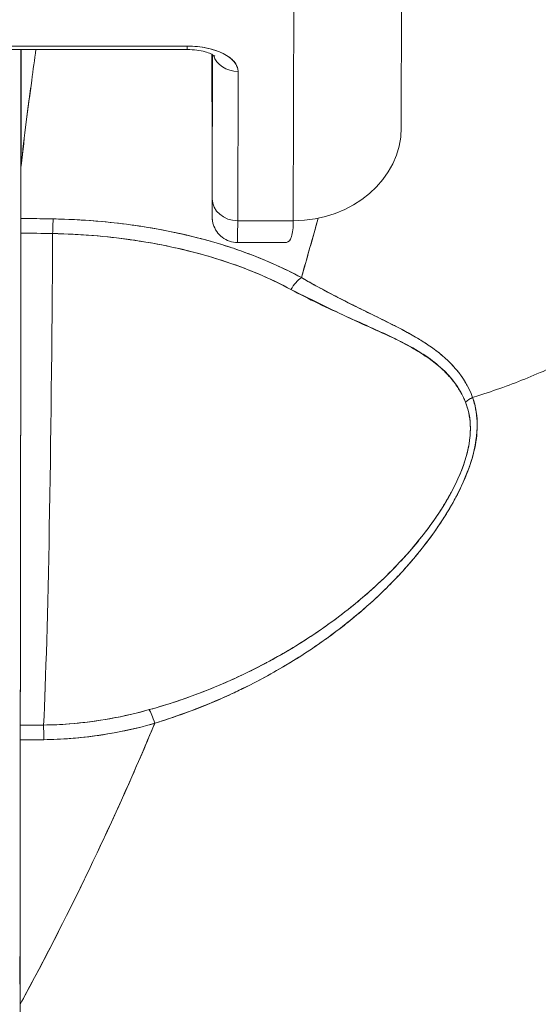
# Model space of a CAD drawing. Header units: inches. Extents: x 8 to 265, y 5 to 155.
# Tile 33 of 152: x 79.462 to 79.84, y 48.231 to 48.949. Entities that reach past the tile are written whole.
import ezdxf

# ---------------------------------------------------------------- set-up
doc = ezdxf.new("R2010")
doc.units = ezdxf.units.IN
doc.header["$LTSCALE"] = 16
doc.header["$MEASUREMENT"] = 0
doc.layers.add('Dimension (ANSI)', color=7, linetype='Continuous', lineweight=5)
doc.layers.add('Visible (ANSI)', color=7, linetype='Continuous', lineweight=5)
doc.styles.add('TAHOMA', font='tahoma.ttf')
doc.dimstyles.new('Default (ANSI)', dxfattribs={"dimscale": 16, "dimtxt": 0.07, "dimasz": 0.098425, "dimexe": 0.125, "dimexo": 0.0625, "dimgap": 0.031496, "dimtad": 0, "dimtih": 1, "dimtoh": 1, "dimrnd": 1e-08, "dimzin": 0, "dimdsep": 46, "dimtxsty": 'TAHOMA', "dimcen": 0.09, "dimdle": 0.393701, "dimclrd": 256, "dimclre": 256, "dimclrt": 256, "dimadec": 0, "dimazin": 0, "dimtfac": 1, "dimtofl": 0, "dimtmove": 0, "dimatfit": 3, "dimfxl": 1, "dimtolj": 1, "dimtzin": 0, "dimlwd": -1, "dimlwe": -1, "dimarcsym": 0})

# ---------------------------------------------------------------- blocks, each defined once
blk = doc.blocks.new('*D36')
at = {"layer": 'Defpoints', "color": 0, "transparency": 16777216}
for p in [(77.21429, 50.53662), (76.71627, 47.34498), (77.21429, 47.34498)]:
    blk.add_point(p, dxfattribs=at)
at = {"layer": 'Dimension (ANSI)', "transparency": 16777216}
for p, q in [((76.71627, 48.34498), (76.71627, 52.53662)), ((77.21429, 48.34498), (77.21429, 52.53662)), ((75.14147, 50.53662), (73.56666, 50.53662)), ((78.78909, 50.53662), (80.36389, 50.53662))]:
    blk.add_line(p, q, dxfattribs=at)
for points in [[(75.14147, 50.79909), (75.14147, 50.27416), (76.71627, 50.53662)], [(78.78909, 50.79909), (78.78909, 50.27416), (77.21429, 50.53662)]]:
    blk.add_solid(points, dxfattribs=at)
at = {"layer": 'Dimension (ANSI)', "transparency": 16777216, "insert": (82.29999, 50.53662), "char_height": 1.12, "attachment_point": 5, "style": 'TAHOMA'}
blk.add_mtext('\\A1;0.50', dxfattribs=at)

msp = doc.modelspace()

# ---------------------------------------------------------------- linework, layer by layer
at = {"layer": 'Visible (ANSI)'}
for p, q in [((79.74086, 49.04672), (79.74047, 48.87016)), ((79.66178, 48.80214), (79.66217, 48.97931)), ((79.66217, 48.97931), (79.66178, 48.80214)), ((79.39512, 48.92702), (79.58449, 48.92702)), ((79.5845, 48.9295), (79.39513, 48.9295)), ((79.39513, 48.9295), (79.5845, 48.9295)), ((79.46319, 48.84004), (79.46319, 48.92702)), ((79.46319, 48.92702), (79.46319, 48.84004)), ((79.46331, 48.92702), (79.46331, 48.84221)), ((79.46331, 48.84221), (79.46331, 48.92702)), ((79.60249, 48.9228), (79.60249, 48.9235)), ((79.60249, 48.92282), (79.60249, 48.9235)), ((79.60249, 48.92282), (79.60254, 48.85462)), ((79.60254, 48.85462), (79.60249, 48.92282)), ((79.60271, 48.81817), (79.60294, 48.92326)), ((79.60294, 48.92326), (79.60271, 48.81817)), ((79.62123, 48.80214), (79.62147, 48.911)), ((79.62147, 48.911), (79.62123, 48.80214)), ((79.60254, 48.85461), (79.60254, 48.85462)), ((79.47728, 48.80364), (79.47728, 48.80364)), ((79.62123, 48.80214), (79.66178, 48.80214)), ((79.66178, 48.80214), (79.62123, 48.80214)), ((79.50589, 48.79201), (79.50589, 48.79203)), ((79.65644, 48.78632), (79.62115, 48.78632)), ((79.69421, 48.74621), (79.69421, 48.74624)), ((79.69421, 48.74624), (79.69421, 48.74621)), ((79.69458, 48.74602), (79.69458, 48.74605)), ((79.69458, 48.74605), (79.69458, 48.74602)), ((79.72299, 48.72193), (79.72299, 48.72221)), ((79.72299, 48.53681), (79.72299, 48.53683)), ((79.69455, 48.50374), (79.69455, 48.50378)), ((79.69458, 48.50377), (79.69458, 48.50381)), ((79.69458, 48.50381), (79.69458, 48.50377)), ((79.46272, 48.43422), (79.47975, 48.43422)), ((79.50463, 48.43564), (79.50463, 48.43564)), ((79.47728, 48.42357), (79.47728, 48.42358))]:
    msp.add_line(p, q, dxfattribs=at)
for centre, major_axis, ratio, start_param, end_param in [((79.58449, 48.94553), (0, -0.0185), 0.001274, 0, 0.523599), ((79.58449, 48.94553), (0, -0.0185), 0.001274, 0, 0.523599), ((79.58446, 48.911), (0.03701, 0.00003), 0.5, 6.281715, 7.852511), ((79.60196, 48.68323), (0, -0.47918), 0.001274, 2.094395, 2.096042), ((79.62146, 48.92702), (-0.0185, 0.00004), 0.866025, 0.264148, 1.573343), ((79.62146, 48.92702), (-0.0185, 0.00004), 0.866025, 0.264148, 1.573343), ((79.66173, 48.87033), (0.07874, -0.00017), 0.866025, 4.714936, 6.283185), ((79.60265, 48.90443), (0, -0.09961), 0.001274, 5.235988, 6.806784), ((79.46459, 47.45892), (-0.00014, 1.68497), 0.001332, 0.609956, 0.646631), ((79.46442, 47.45908), (0, -1.68477), 0.001274, 3.751548, 3.788227), ((79.49444, 48.8386), (0.03113, -0.00361), 0.780853, 3.141756, 3.2304), ((79.50453, 48.83828), (0.04129, -0.00321), 0.679814, 3.116096, 3.193182), ((79.62122, 48.81817), (-0.0185, 0.00004), 0.866025, 0.002547, 1.573343), ((79.62122, 48.81817), (-0.0185, 0.00004), 0.866025, 0.002547, 1.573343), ((79.46314, 48.7877), (0, -0.02008), 0.001273, 3.788223, 4.444304), ((79.46237, 48.35895), (-0.73764, -0.00071), 0.602968, 4.678763, 4.710789), ((79.48676, 48.78747), (0.00038, 0.02008), 0.026519, 0.647121, 1.302759), ((79.48676, 48.78747), (-0.00038, -0.02007), 0.026516, 3.788619, 4.444286), ((79.62115, 48.90443), (0, -0.11811), 0.001274, 6.283182, 6.806766), ((79.62115, 48.90443), (0, -0.11811), 0.001274, 6.283182, 6.806784), ((79.46244, 48.93902), (0, 0.55118), 0.001274, 3.554795, 4.444304), ((79.46236, 48.35047), (0.74124, 0.0007), 0.597038, 1.537862, 1.569209), ((79.46236, 48.35047), (0.74111, 0.0007), 0.597133, 1.537858, 1.569211), ((79.47504, 48.93902), (0, -0.55118), 0.021273, 0.413203, 1.302303), ((79.47504, 48.93902), (0, 0.55118), 0.021273, 3.555085, 4.443895), ((79.66766, 48.74517), (0.00952, 0.01768), 0.50087, 0.823462, 1.452989), ((79.66766, 48.74517), (-0.00952, -0.01768), 0.500869, 3.965055, 4.594582), ((79.80043, 48.65991), (0.01866, 0.00742), 0.770037, 1.695887, 2.013231), ((79.80043, 48.65991), (-0.01866, -0.00741), 0.770001, 4.837238, 5.154623), ((79.69447, 48.50916), (0, -0.06102), 0.001274, 1.4818, 1.482426), ((79.56081, 48.42752), (-0.00536, 0.01935), 0.114515, 5.109188, 5.871248), ((79.56081, 48.42752), (0.00536, -0.01935), 0.114515, 1.967597, 2.729657), ((79.46273, 48.41581), (0, -0.02008), 0.001275, 3.554684, 4.318925), ((79.4634, 49.87433), (-1.53263, -0.00539), 0.939643, 1.567049, 1.578163), ((79.47992, 48.4159), (0.00022, -0.02008), 0.00316, 1.964382, 2.728188), ((79.47992, 48.4159), (-0.00022, 0.02008), 0.00316, 5.105994, 5.86979), ((79.4634, 49.75454), (1.4404, 0.00445), 0.924069, 4.709048, 4.720985), ((79.46266, 48.21523), (0.00002, 0.12731), 0.000143, 1.45, 1.497983)]:
    msp.add_ellipse(centre, major_axis=major_axis, ratio=ratio, start_param=start_param, end_param=end_param, dxfattribs=at)
for points, knots in [([(79.83355, 49.10102), (79.83846, 49.0916), (79.84403, 49.08304), (79.85016, 49.07511), (79.85629, 49.06718), (79.86298, 49.05988), (79.87013, 49.05299), (79.87728, 49.0461), (79.88491, 49.03962), (79.8929, 49.03332), (79.9009, 49.02702), (79.90927, 49.02091), (79.91792, 49.01478), (79.92657, 49.00865), (79.93551, 49.00249), (79.94464, 48.99613), (79.95377, 48.98977), (79.96309, 48.98319), (79.97251, 48.97624), (79.98193, 48.96928), (79.99144, 48.96194), (80.00097, 48.95407), (80.01049, 48.94621), (80.02003, 48.93781), (80.02947, 48.92875)], [0, 0, 0, 0, 0.125006, 0.125006, 0.125006, 0.250011, 0.250011, 0.250011, 0.375017, 0.375017, 0.375017, 0.500022, 0.500022, 0.500022, 0.625028, 0.625028, 0.625028, 0.750033, 0.750033, 0.750033, 0.875039, 0.875039, 0.875039, 1, 1, 1, 1]), ([(80.02947, 48.92875), (80.02002, 48.93781), (80.01049, 48.94621), (80.00096, 48.95408), (79.99144, 48.96195), (79.98192, 48.96929), (79.9725, 48.97624), (79.96308, 48.9832), (79.95376, 48.98977), (79.94463, 48.99614), (79.93551, 49.0025), (79.92657, 49.00865), (79.91792, 49.01478), (79.90926, 49.02091), (79.90089, 49.02703), (79.8929, 49.03332), (79.8849, 49.03962), (79.87728, 49.04611), (79.87013, 49.053), (79.86298, 49.05989), (79.85629, 49.06718), (79.85016, 49.07511), (79.84403, 49.08304), (79.83846, 49.0916), (79.83355, 49.10102)], [0, 0, 0, 0, 0.124999, 0.124999, 0.124999, 0.25, 0.25, 0.25, 0.375, 0.375, 0.375, 0.5, 0.5, 0.5, 0.625, 0.625, 0.625, 0.75, 0.75, 0.75, 0.875, 0.875, 0.875, 1, 1, 1, 1]), ([(79.46331, 48.84221), (79.46456, 48.85313), (79.46584, 48.86378), (79.46714, 48.87418), (79.46775, 48.87912), (79.46838, 48.884), (79.469, 48.88882), (79.46969, 48.89413), (79.47039, 48.89938), (79.47109, 48.90454), (79.47212, 48.9122), (79.47316, 48.9197), (79.4742, 48.92702)], [0, 0, 0, 0, 0.3333333, 0.3333333, 0.3333333, 0.491831, 0.491831, 0.491831, 0.6666667, 0.6666667, 0.6666667, 0.9261561, 0.9261561, 0.9261561, 0.9261561]), ([(79.46331, 48.84221), (79.46458, 48.85315), (79.46586, 48.86382), (79.46715, 48.87421), (79.46845, 48.8846), (79.46975, 48.89472), (79.47108, 48.90455), (79.4721, 48.91221), (79.47314, 48.9197), (79.47419, 48.92702)], [0, 0, 0, 0, 0.3333333, 0.3333333, 0.3333333, 0.6666667, 0.6666667, 0.6666667, 0.9261524, 0.9261524, 0.9261524, 0.9261524]), ([(79.58449, 48.92702), (79.58684, 48.92702), (79.58919, 48.92687), (79.59358, 48.9263), (79.59562, 48.92589), (79.59906, 48.92494), (79.6005, 48.92442), (79.60264, 48.92346), (79.6034, 48.92301), (79.60428, 48.92242), (79.60447, 48.92223), (79.60447, 48.92223)], [4.713492, 4.713492, 4.713492, 4.713492, 4.967802, 4.967802, 5.215997, 5.215997, 5.446186, 5.446186, 5.650186, 5.650186, 5.82444, 5.82444, 5.82444, 5.82444]), ([(79.62147, 48.911), (79.62141, 48.91353), (79.6205, 48.91586), (79.61868, 48.91807), (79.61685, 48.92028), (79.61411, 48.92236), (79.61065, 48.92409), (79.6072, 48.92581), (79.60304, 48.92719), (79.59863, 48.9281), (79.59422, 48.92902), (79.58956, 48.92947), (79.5845, 48.9295)], [0, 0, 0, 0, 0.25, 0.25, 0.25, 0.5, 0.5, 0.5, 0.75, 0.75, 0.75, 1, 1, 1, 1]), ([(79.79244, 48.67324), (79.79445, 48.67385), (79.79646, 48.67448), (79.79846, 48.67513), (79.80464, 48.67711), (79.81078, 48.67922), (79.81684, 48.68144), (79.82295, 48.68367), (79.82898, 48.68602), (79.83493, 48.68849), (79.84091, 48.69097), (79.84681, 48.69356), (79.85261, 48.69626), (79.85483, 48.69729), (79.85703, 48.69834), (79.85921, 48.69941), (79.86857, 48.70397), (79.87763, 48.70881), (79.88637, 48.71391), (79.8918, 48.71708), (79.89711, 48.72034), (79.90228, 48.7237), (79.90747, 48.72707), (79.91252, 48.73053), (79.91743, 48.73408), (79.92235, 48.73763), (79.92712, 48.74128), (79.93174, 48.745), (79.93636, 48.74872), (79.94083, 48.75253), (79.94516, 48.75641), (79.95213, 48.76267), (79.95873, 48.76914), (79.96493, 48.7758), (79.96635, 48.77733), (79.96775, 48.77888), (79.96913, 48.78043), (79.97636, 48.78855), (79.983, 48.79696), (79.98901, 48.8056), (79.99306, 48.81142), (79.99682, 48.81733), (80.00029, 48.82333), (80.00182, 48.82599), (80.0033, 48.82866), (80.00471, 48.83135), (80.00915, 48.83976), (80.01301, 48.84834), (80.01629, 48.85708), (80.01851, 48.86299), (80.02047, 48.86898), (80.02214, 48.87504), (80.0228, 48.87743), (80.02342, 48.87983), (80.024, 48.88223), (80.0259, 48.89022), (80.02731, 48.89828), (80.02821, 48.90628), (80.02907, 48.91387), (80.02948, 48.92141), (80.02947, 48.92875)], [0, 0, 0, 0, 0.014459, 0.014459, 0.014459, 0.059138, 0.059138, 0.059138, 0.104088, 0.104088, 0.104088, 0.149346, 0.149346, 0.149346, 0.166667, 0.166667, 0.166667, 0.24084, 0.24084, 0.24084, 0.286952, 0.286952, 0.286952, 0.333189, 0.333189, 0.333189, 0.379462, 0.379462, 0.379462, 0.425634, 0.425634, 0.425634, 0.5, 0.5, 0.5, 0.517058, 0.517058, 0.517058, 0.606463, 0.606463, 0.606463, 0.666667, 0.666667, 0.666667, 0.693307, 0.693307, 0.693307, 0.776792, 0.776792, 0.776792, 0.833333, 0.833333, 0.833333, 0.855634, 0.855634, 0.855634, 0.929684, 0.929684, 0.929684, 1, 1, 1, 1]), ([(80.02947, 48.92875), (80.02948, 48.92141), (80.02907, 48.91387), (80.02821, 48.90628), (80.02731, 48.89828), (80.0259, 48.89022), (80.024, 48.88223), (80.02343, 48.87985), (80.02281, 48.87747), (80.02216, 48.87509), (80.02048, 48.86902), (80.01852, 48.86301), (80.01629, 48.85708), (80.01301, 48.84834), (80.00915, 48.83976), (80.00471, 48.83135), (80.0033, 48.82866), (80.00183, 48.82599), (80.00029, 48.82334), (79.99682, 48.81734), (79.99306, 48.81142), (79.98901, 48.8056), (79.98299, 48.79696), (79.97636, 48.78855), (79.96913, 48.78043), (79.96775, 48.77888), (79.96636, 48.77734), (79.96494, 48.77581), (79.95874, 48.76914), (79.95214, 48.76267), (79.94516, 48.75641), (79.93651, 48.74864), (79.92727, 48.7412), (79.91747, 48.73411), (79.90765, 48.727), (79.89726, 48.72026), (79.88637, 48.71391), (79.87763, 48.70881), (79.86856, 48.70397), (79.8592, 48.6994), (79.85702, 48.69834), (79.85482, 48.69729), (79.85261, 48.69626), (79.84681, 48.69356), (79.84091, 48.69097), (79.83493, 48.68849), (79.82898, 48.68602), (79.82295, 48.68367), (79.81684, 48.68144), (79.81078, 48.67922), (79.80464, 48.67711), (79.79846, 48.67513), (79.79646, 48.67448), (79.79445, 48.67385), (79.79244, 48.67324)], [0, 0, 0, 0, 0.070424, 0.070424, 0.070424, 0.144534, 0.144534, 0.144534, 0.166667, 0.166667, 0.166667, 0.223344, 0.223344, 0.223344, 0.306735, 0.306735, 0.306735, 0.333333, 0.333333, 0.333333, 0.393546, 0.393546, 0.393546, 0.482972, 0.482972, 0.482972, 0.5, 0.5, 0.5, 0.574384, 0.574384, 0.574384, 0.666667, 0.666667, 0.666667, 0.759127, 0.759127, 0.759127, 0.833333, 0.833333, 0.833333, 0.850626, 0.850626, 0.850626, 0.89589, 0.89589, 0.89589, 0.940848, 0.940848, 0.940848, 0.985537, 0.985537, 0.985537, 1, 1, 1, 1]), ([(79.60271, 48.81817), (79.6027, 48.81286), (79.60269, 48.80914), (79.60268, 48.807), (79.60266, 48.80486), (79.60265, 48.80429), (79.60264, 48.80537), (79.60262, 48.80644), (79.60261, 48.80917), (79.6026, 48.81344), (79.60259, 48.8177), (79.60257, 48.82351), (79.60256, 48.83042), (79.60255, 48.83733), (79.60255, 48.84535), (79.60254, 48.85462)], [0, 0, 0, 0, 0.2, 0.2, 0.2, 0.4, 0.4, 0.4, 0.6, 0.6, 0.6, 0.8, 0.8, 0.8, 1, 1, 1, 1]), ([(79.62115, 48.78632), (79.61915, 48.78632), (79.61713, 48.78665), (79.61337, 48.78792), (79.61159, 48.78886), (79.60845, 48.79122), (79.60705, 48.79268), (79.60482, 48.79591), (79.60395, 48.79773), (79.60313, 48.8005), (79.60294, 48.80145), (79.60279, 48.80251), (79.60277, 48.80271), (79.60273, 48.80303), (79.60272, 48.80317), (79.6027, 48.80347), (79.60269, 48.80362), (79.60267, 48.80386), (79.60267, 48.80396), (79.60266, 48.80417), (79.60265, 48.80426), (79.60265, 48.80453), (79.60264, 48.80465), (79.60264, 48.80516), (79.60263, 48.80557), (79.60261, 48.80791), (79.6026, 48.81107), (79.60258, 48.82046), (79.60257, 48.82708), (79.60255, 48.84079), (79.60254, 48.84747), (79.60254, 48.85461)], [0, 0, 0, 0, 0.0152437, 0.0152437, 0.0302108, 0.0302108, 0.0451875, 0.0451875, 0.0601581, 0.0601581, 0.0673092, 0.0673092, 0.0689264, 0.0689264, 0.0702228, 0.0702228, 0.0721464, 0.0721464, 0.074147, 0.074147, 0.0775296, 0.0775296, 0.0857864, 0.0857864, 0.110542, 0.110542, 0.1855583, 0.1855583, 0.2684918, 0.2684918, 0.3313559, 0.3313559, 0.3313559, 0.3313559]), ([(79.46312, 48.80372), (79.46312, 48.80278), (79.46312, 48.80176), (79.46312, 48.80065), (79.46312, 48.79953), (79.46312, 48.79834), (79.46312, 48.79707), (79.46311, 48.79579), (79.46311, 48.79445), (79.46311, 48.79302)], [0, 0, 0, 0, 0.333333, 0.333333, 0.333333, 0.666667, 0.666667, 0.666667, 1, 1, 1, 1]), ([(79.48674, 48.80349), (79.48503, 48.80353), (79.48333, 48.80356), (79.48162, 48.80358), (79.47546, 48.80367), (79.46929, 48.80372), (79.46312, 48.80372)], [0, 0, 0, 0, 0.216888, 0.216888, 0.216888, 1, 1, 1, 1]), ([(79.66764, 48.76069), (79.65522, 48.76728), (79.64253, 48.77306), (79.62908, 48.77811), (79.62426, 48.77992), (79.61935, 48.78164), (79.61432, 48.78326), (79.60579, 48.78602), (79.59694, 48.78852), (79.58783, 48.79075), (79.57657, 48.7935), (79.56491, 48.79583), (79.55305, 48.7977), (79.54977, 48.79822), (79.54646, 48.79871), (79.54314, 48.79916), (79.52745, 48.80128), (79.51139, 48.80264), (79.49501, 48.80325), (79.49226, 48.80335), (79.48951, 48.80343), (79.48674, 48.80349)], [0, 0, 0, 0, 0.245449, 0.245449, 0.245449, 0.333333, 0.333333, 0.333333, 0.482385, 0.482385, 0.482385, 0.666667, 0.666667, 0.666667, 0.717769, 0.717769, 0.717769, 0.959443, 0.959443, 0.959443, 1, 1, 1, 1]), ([(79.66764, 48.76069), (79.65419, 48.76802), (79.63944, 48.77454), (79.6236, 48.78013), (79.62068, 48.78116), (79.61772, 48.78216), (79.61472, 48.78313), (79.60142, 48.78743), (79.58742, 48.7911), (79.57292, 48.79409), (79.56647, 48.79542), (79.55992, 48.79661), (79.55329, 48.79767), (79.54167, 48.79951), (79.52982, 48.80094), (79.5178, 48.80192), (79.50755, 48.80276), (79.49718, 48.80329), (79.48674, 48.80349)], [0, 0, 0, 0, 0.281412, 0.281412, 0.281412, 0.333333, 0.333333, 0.333333, 0.563955, 0.563955, 0.563955, 0.666667, 0.666667, 0.666667, 0.846576, 0.846576, 0.846576, 1, 1, 1, 1]), ([(79.66764, 48.76069), (79.67156, 48.77435), (79.67536, 48.78765), (79.67897, 48.80061), (79.67929, 48.80173), (79.6796, 48.80285), (79.67991, 48.80397)], [0, 0, 0, 0, 0.1456, 0.1456, 0.1456, 0.1582367, 0.1582367, 0.1582367, 0.1582367]), ([(79.66178, 48.80214), (79.66175, 48.79714), (79.6613, 48.79323), (79.66046, 48.79056), (79.65962, 48.78789), (79.65838, 48.78645), (79.65669, 48.78633), (79.65661, 48.78632), (79.65653, 48.78632), (79.65644, 48.78632)], [0.0000104, 0.0000104, 0.0000104, 0.0000104, 0.1666667, 0.1666667, 0.1666667, 0.3333333, 0.3333333, 0.3333333, 0.3411809, 0.3411809, 0.3411809, 0.3411809]), ([(79.46311, 48.79302), (79.4631, 48.76142), (79.46309, 48.73106), (79.46307, 48.70165), (79.46305, 48.67223), (79.46303, 48.64376), (79.46301, 48.61709), (79.46298, 48.59043), (79.46295, 48.56558), (79.46292, 48.54277), (79.46289, 48.51997), (79.46286, 48.49921), (79.46283, 48.48105), (79.46279, 48.4629), (79.46276, 48.44734), (79.46272, 48.4342)], [0, 0, 0, 0, 0.2, 0.2, 0.2, 0.4, 0.4, 0.4, 0.6, 0.6, 0.6, 0.8, 0.8, 0.8, 1, 1, 1, 1]), ([(79.48635, 48.7928), (79.49632, 48.79261), (79.50627, 48.79211), (79.51616, 48.7913), (79.53414, 48.78983), (79.55189, 48.78735), (79.56908, 48.78383), (79.58593, 48.78039), (79.60224, 48.77595), (79.61772, 48.77052), (79.63271, 48.76526), (79.64691, 48.75907), (79.65998, 48.75199)], [0, 0, 0, 0, 0.15805, 0.15805, 0.15805, 0.445483, 0.445483, 0.445483, 0.727137, 0.727137, 0.727137, 1, 1, 1, 1]), ([(79.48635, 48.7928), (79.50831, 48.79233), (79.52973, 48.79049), (79.55039, 48.78722), (79.57104, 48.78394), (79.59094, 48.77924), (79.60934, 48.77334), (79.62774, 48.76743), (79.64466, 48.76032), (79.65998, 48.75199)], [0, 0, 0, 0, 0.333333, 0.333333, 0.333333, 0.666667, 0.666667, 0.666667, 1, 1, 1, 1]), ([(79.79244, 48.67324), (79.79209, 48.67418), (79.79173, 48.67511), (79.79134, 48.67605), (79.79025, 48.67865), (79.78898, 48.68122), (79.78751, 48.68375), (79.78597, 48.68641), (79.78421, 48.68903), (79.78222, 48.69158), (79.78083, 48.69336), (79.77933, 48.69511), (79.77772, 48.69683), (79.77689, 48.69771), (79.77603, 48.69858), (79.77514, 48.69945), (79.7724, 48.70213), (79.76936, 48.70473), (79.76606, 48.70725), (79.76257, 48.7099), (79.75878, 48.71247), (79.75472, 48.71498), (79.75347, 48.71575), (79.7522, 48.71652), (79.75089, 48.71728), (79.74776, 48.71912), (79.74448, 48.72093), (79.74106, 48.72275), (79.73603, 48.72541), (79.73071, 48.72807), (79.72511, 48.73083), (79.72134, 48.73269), (79.71745, 48.73459), (79.71344, 48.73656), (79.71119, 48.73767), (79.70891, 48.7388), (79.70659, 48.73995), (79.70019, 48.74313), (79.69353, 48.74651), (79.68665, 48.75015), (79.68048, 48.75343), (79.67412, 48.75691), (79.66764, 48.76069)], [0, 0, 0, 0, 0.028646, 0.028646, 0.028646, 0.108264, 0.108264, 0.108264, 0.191862, 0.191862, 0.191862, 0.25, 0.25, 0.25, 0.279904, 0.279904, 0.279904, 0.37246, 0.37246, 0.37246, 0.469969, 0.469969, 0.469969, 0.5, 0.5, 0.5, 0.572304, 0.572304, 0.572304, 0.678496, 0.678496, 0.678496, 0.75, 0.75, 0.75, 0.790087, 0.790087, 0.790087, 0.900698, 0.900698, 0.900698, 1, 1, 1, 1]), ([(79.79244, 48.67324), (79.78976, 48.68083), (79.7856, 48.68763), (79.78046, 48.69373), (79.78039, 48.69382), (79.78032, 48.69391), (79.78025, 48.69399), (79.77548, 48.69961), (79.76988, 48.70463), (79.76321, 48.70938), (79.76276, 48.70971), (79.7623, 48.71003), (79.76184, 48.71035), (79.75927, 48.71213), (79.75655, 48.71388), (79.75369, 48.7156), (79.75174, 48.71678), (79.74973, 48.71795), (79.74766, 48.71911), (79.74403, 48.72115), (79.74021, 48.72318), (79.73622, 48.72523), (79.7352, 48.72575), (79.73417, 48.72628), (79.73312, 48.72681), (79.72869, 48.72905), (79.72407, 48.73133), (79.71924, 48.73371), (79.71491, 48.73584), (79.71042, 48.73805), (79.70578, 48.74037), (79.70536, 48.74058), (79.70494, 48.74079), (79.70451, 48.74101), (79.70067, 48.74293), (79.69672, 48.74494), (79.69269, 48.74703), (79.68844, 48.74924), (79.6841, 48.75154), (79.67966, 48.75396), (79.67572, 48.75611), (79.67171, 48.75834), (79.66764, 48.76069)], [0, 0, 0, 0, 0.2, 0.2, 0.2, 0.202822, 0.202822, 0.202822, 0.387433, 0.387433, 0.387433, 0.4, 0.4, 0.4, 0.469613, 0.469613, 0.469613, 0.517, 0.517, 0.517, 0.6, 0.6, 0.6, 0.621251, 0.621251, 0.621251, 0.71154, 0.71154, 0.71154, 0.792621, 0.792621, 0.792621, 0.8, 0.8, 0.8, 0.866842, 0.866842, 0.866842, 0.937291, 0.937291, 0.937291, 1, 1, 1, 1]), ([(79.65998, 48.75199), (79.6666, 48.7484), (79.67322, 48.74508), (79.67977, 48.74192), (79.68674, 48.73857), (79.69363, 48.73541), (79.70041, 48.73235), (79.70689, 48.72944), (79.71325, 48.72662), (79.71946, 48.72382), (79.72502, 48.7213), (79.73044, 48.71879), (79.73566, 48.71617), (79.73607, 48.71597), (79.73648, 48.71576), (79.73689, 48.71555), (79.7412, 48.71335), (79.74538, 48.71113), (79.74938, 48.70882), (79.75336, 48.70652), (79.75715, 48.70414), (79.76071, 48.7016), (79.76393, 48.69931), (79.76697, 48.69689), (79.76978, 48.69433), (79.77233, 48.692), (79.77471, 48.68956), (79.77688, 48.68698), (79.77884, 48.68464), (79.78064, 48.68219), (79.78225, 48.67964), (79.78371, 48.67731), (79.78502, 48.67489), (79.78616, 48.67238), (79.78655, 48.6715), (79.78693, 48.67062), (79.78728, 48.66972)], [0, 0, 0, 0, 0.123264, 0.123264, 0.123264, 0.254167, 0.254167, 0.254167, 0.37913, 0.37913, 0.37913, 0.491157, 0.491157, 0.491157, 0.5, 0.5, 0.5, 0.593399, 0.593399, 0.593399, 0.686267, 0.686267, 0.686267, 0.770296, 0.770296, 0.770296, 0.846506, 0.846506, 0.846506, 0.915548, 0.915548, 0.915548, 0.978208, 0.978208, 0.978208, 1, 1, 1, 1]), ([(79.65998, 48.75199), (79.677, 48.74362), (79.69237, 48.7359), (79.70655, 48.72936), (79.72073, 48.72281), (79.73372, 48.71743), (79.74481, 48.71155), (79.7559, 48.70566), (79.76509, 48.69928), (79.77215, 48.69231), (79.7792, 48.68534), (79.78414, 48.67777), (79.78728, 48.66972)], [0, 0, 0, 0, 0.25, 0.25, 0.25, 0.5, 0.5, 0.5, 0.75, 0.75, 0.75, 1, 1, 1, 1]), ([(79.78728, 48.66972), (79.78924, 48.66472), (79.79045, 48.65925), (79.79076, 48.65338), (79.79101, 48.6484), (79.79061, 48.64313), (79.7896, 48.63772), (79.78914, 48.63525), (79.78855, 48.63274), (79.78783, 48.63021), (79.78541, 48.6216), (79.78155, 48.61271), (79.77685, 48.60394), (79.77633, 48.60297), (79.7758, 48.60199), (79.77525, 48.60102), (79.77065, 48.59278), (79.76525, 48.58467), (79.75933, 48.57678), (79.75222, 48.56732), (79.74436, 48.55819), (79.73592, 48.54945), (79.73041, 48.54376), (79.72465, 48.53823), (79.71867, 48.53289), (79.71443, 48.52909), (79.7101, 48.52539), (79.70567, 48.52179), (79.69506, 48.51316), (79.68394, 48.50508), (79.67241, 48.49757), (79.66288, 48.49137), (79.65307, 48.48557), (79.64302, 48.48017), (79.6421, 48.47967), (79.64117, 48.47918), (79.64024, 48.47869), (79.63041, 48.47351), (79.62035, 48.46871), (79.61011, 48.46431), (79.60094, 48.46037), (79.59162, 48.45675), (79.58219, 48.45347), (79.5738, 48.45054), (79.56533, 48.44789), (79.55679, 48.4455)], [0, 0, 0, 0, 0.067597, 0.067597, 0.067597, 0.125, 0.125, 0.125, 0.151167, 0.151167, 0.151167, 0.240091, 0.240091, 0.240091, 0.25, 0.25, 0.25, 0.333853, 0.333853, 0.333853, 0.434449, 0.434449, 0.434449, 0.5, 0.5, 0.5, 0.546484, 0.546484, 0.546484, 0.657929, 0.657929, 0.657929, 0.75, 0.75, 0.75, 0.758447, 0.758447, 0.758447, 0.848119, 0.848119, 0.848119, 0.928517, 0.928517, 0.928517, 1, 1, 1, 1]), ([(79.78728, 48.66972), (79.78971, 48.66413), (79.79086, 48.65774), (79.79083, 48.65062), (79.7908, 48.6435), (79.7896, 48.63564), (79.78692, 48.62713), (79.78424, 48.61861), (79.78009, 48.60942), (79.77458, 48.59985), (79.76908, 48.59027), (79.76223, 48.5803), (79.75412, 48.57019), (79.74602, 48.56008), (79.73666, 48.54983), (79.72594, 48.53961), (79.71523, 48.5294), (79.70317, 48.51923), (79.68938, 48.50921), (79.67558, 48.49918), (79.66001, 48.48937), (79.64451, 48.48097), (79.62901, 48.47257), (79.61359, 48.46553), (79.5989, 48.45969), (79.58421, 48.45386), (79.57026, 48.44922), (79.55679, 48.4455)], [0, 0, 0, 0, 0.111111, 0.111111, 0.111111, 0.222222, 0.222222, 0.222222, 0.333333, 0.333333, 0.333333, 0.444444, 0.444444, 0.444444, 0.555556, 0.555556, 0.555556, 0.666667, 0.666667, 0.666667, 0.777778, 0.777778, 0.777778, 0.888889, 0.888889, 0.888889, 1, 1, 1, 1]), ([(79.56078, 48.43556), (79.57484, 48.44004), (79.58974, 48.44532), (79.60466, 48.45164), (79.60926, 48.45359), (79.61387, 48.45563), (79.61846, 48.45778), (79.62235, 48.4596), (79.62624, 48.46149), (79.63009, 48.46345), (79.63953, 48.46824), (79.64879, 48.47339), (79.65763, 48.47872), (79.66323, 48.48209), (79.66865, 48.48553), (79.67385, 48.48899), (79.67769, 48.49155), (79.68141, 48.49411), (79.68501, 48.49669), (79.68562, 48.49712), (79.68622, 48.49756), (79.68682, 48.49799), (79.69781, 48.50595), (79.70772, 48.51402), (79.71684, 48.5222), (79.71721, 48.52253), (79.71758, 48.52286), (79.71794, 48.52319), (79.72849, 48.53271), (79.73798, 48.54239), (79.74636, 48.55201), (79.74821, 48.55413), (79.75, 48.55624), (79.75174, 48.55835), (79.75268, 48.55949), (79.75361, 48.56063), (79.75452, 48.56177), (79.76177, 48.57082), (79.76804, 48.57976), (79.77338, 48.58846), (79.77425, 48.58987), (79.77509, 48.59128), (79.77591, 48.59268), (79.78215, 48.60334), (79.78699, 48.6136), (79.79028, 48.62312), (79.79041, 48.62352), (79.79055, 48.62391), (79.79068, 48.62431), (79.79397, 48.63416), (79.79556, 48.64321), (79.79581, 48.65137), (79.79605, 48.65952), (79.79495, 48.66678), (79.79244, 48.67324)], [0, 0, 0, 0, 0.095523, 0.095523, 0.095523, 0.125, 0.125, 0.125, 0.150006, 0.150006, 0.150006, 0.211266, 0.211266, 0.211266, 0.25, 0.25, 0.25, 0.278579, 0.278579, 0.278579, 0.283368, 0.283368, 0.283368, 0.371453, 0.371453, 0.371453, 0.375, 0.375, 0.375, 0.477463, 0.477463, 0.477463, 0.5, 0.5, 0.5, 0.512193, 0.512193, 0.512193, 0.609209, 0.609209, 0.609209, 0.625, 0.625, 0.625, 0.744987, 0.744987, 0.744987, 0.75, 0.75, 0.75, 0.875, 0.875, 0.875, 1, 1, 1, 1]), ([(79.56078, 48.43556), (79.56964, 48.43826), (79.57823, 48.4412), (79.58655, 48.44433), (79.59637, 48.44801), (79.6058, 48.45196), (79.61485, 48.45611), (79.61823, 48.45766), (79.62156, 48.45924), (79.62484, 48.46084), (79.63193, 48.46431), (79.63875, 48.46789), (79.64534, 48.47156), (79.65682, 48.47796), (79.66754, 48.48464), (79.67758, 48.49151), (79.68986, 48.49991), (79.70111, 48.50859), (79.71136, 48.51739), (79.71428, 48.5199), (79.71712, 48.52242), (79.71988, 48.52494), (79.72775, 48.53214), (79.73497, 48.53939), (79.74156, 48.54663), (79.74539, 48.55082), (79.749, 48.55501), (79.75242, 48.55918), (79.75686, 48.5646), (79.76095, 48.57), (79.76471, 48.57533), (79.76882, 48.58117), (79.77254, 48.58693), (79.77584, 48.59257), (79.77807, 48.59637), (79.78011, 48.60012), (79.78197, 48.6038), (79.78539, 48.61059), (79.7882, 48.61715), (79.79035, 48.62336), (79.7913, 48.6261), (79.79213, 48.62878), (79.79282, 48.63139), (79.79456, 48.63792), (79.79555, 48.6441), (79.79576, 48.65004), (79.79584, 48.65201), (79.79583, 48.65395), (79.79575, 48.65585), (79.79547, 48.66205), (79.79433, 48.6679), (79.79244, 48.67324)], [0, 0, 0, 0, 0.047704, 0.047704, 0.047704, 0.103949, 0.103949, 0.103949, 0.125, 0.125, 0.125, 0.170549, 0.170549, 0.170549, 0.25, 0.25, 0.25, 0.347289, 0.347289, 0.347289, 0.375, 0.375, 0.375, 0.454119, 0.454119, 0.454119, 0.5, 0.5, 0.5, 0.559712, 0.559712, 0.559712, 0.625, 0.625, 0.625, 0.668948, 0.668948, 0.668948, 0.75, 0.75, 0.75, 0.785781, 0.785781, 0.785781, 0.875, 0.875, 0.875, 0.904424, 0.904424, 0.904424, 1, 1, 1, 1]), ([(79.55679, 48.4455), (79.54752, 48.44291), (79.53811, 48.44073), (79.52862, 48.439), (79.51864, 48.43719), (79.50856, 48.43588), (79.49844, 48.4351), (79.49222, 48.43463), (79.48599, 48.43435), (79.47975, 48.43429)], [0, 0, 0, 0, 0.370836, 0.370836, 0.370836, 0.760631, 0.760631, 0.760631, 1, 1, 1, 1]), ([(79.55679, 48.4455), (79.54826, 48.44309), (79.53985, 48.44112), (79.53122, 48.43949), (79.52258, 48.43785), (79.51372, 48.43656), (79.50515, 48.4357), (79.49658, 48.43483), (79.4883, 48.43438), (79.47975, 48.43429)], [0, 0, 0, 0, 0.333333, 0.333333, 0.333333, 0.666667, 0.666667, 0.666667, 1, 1, 1, 1]), ([(79.46264, 48.23058), (79.4658, 48.23637), (79.46891, 48.24216), (79.47199, 48.24794), (79.48328, 48.26913), (79.49407, 48.29024), (79.50436, 48.31118), (79.51466, 48.33213), (79.52445, 48.3529), (79.53376, 48.37342), (79.54306, 48.39394), (79.55187, 48.41421), (79.56018, 48.43412), (79.56038, 48.4346), (79.56058, 48.43508), (79.56078, 48.43556)], [0, 0, 0, 0, 0.082787, 0.082787, 0.082787, 0.386071, 0.386071, 0.386071, 0.689355, 0.689355, 0.689355, 0.992639, 0.992639, 0.992639, 1, 1, 1, 1]), ([(79.56078, 48.43556), (79.54712, 48.40277), (79.53211, 48.36901), (79.51575, 48.33471), (79.4994, 48.30041), (79.48169, 48.26556), (79.46264, 48.23058)], [0, 0, 0, 0, 0.5, 0.5, 0.5, 1, 1, 1, 1]), ([(79.46272, 48.4342), (79.46272, 48.43344), (79.46271, 48.43254), (79.46271, 48.43148), (79.46271, 48.43043), (79.46271, 48.42922), (79.46271, 48.42789), (79.46271, 48.42656), (79.46271, 48.4251), (79.46271, 48.42351)], [0, 0, 0, 0, 0.333333, 0.333333, 0.333333, 0.666667, 0.666667, 0.666667, 1, 1, 1, 1]), ([(79.4799, 48.4236), (79.4864, 48.42367), (79.49297, 48.42396), (79.49955, 48.42447), (79.50189, 48.42465), (79.50423, 48.42486), (79.50657, 48.4251), (79.51477, 48.42593), (79.52299, 48.4271), (79.53126, 48.42863), (79.53202, 48.42877), (79.53277, 48.42892), (79.53353, 48.42906), (79.54257, 48.4308), (79.55168, 48.43297), (79.56078, 48.43556)], [0, 0, 0, 0, 0.246085, 0.246085, 0.246085, 0.333333, 0.333333, 0.333333, 0.638792, 0.638792, 0.638792, 0.666667, 0.666667, 0.666667, 1, 1, 1, 1]), ([(79.4799, 48.4236), (79.48979, 48.42379), (79.49963, 48.42436), (79.50896, 48.42535), (79.50936, 48.4254), (79.50975, 48.42544), (79.51014, 48.42548), (79.51904, 48.42647), (79.52749, 48.42786), (79.53578, 48.4295), (79.54443, 48.43122), (79.5529, 48.43322), (79.56078, 48.43556)], [0, 0, 0, 0, 0.333333, 0.333333, 0.333333, 0.347376, 0.347376, 0.347376, 0.666667, 0.666667, 0.666667, 1, 1, 1, 1]), ([(79.46264, 48.23058), (79.4624, 48.25261), (79.46259, 48.27462), (79.46266, 48.29637), (79.46267, 48.301), (79.46268, 48.30562), (79.46268, 48.31022), (79.46269, 48.3188), (79.46269, 48.32733), (79.46268, 48.33583), (79.46268, 48.34421), (79.46267, 48.35255), (79.46268, 48.36085), (79.46268, 48.37349), (79.46272, 48.38603), (79.46273, 48.39843), (79.46273, 48.40685), (79.46273, 48.41521), (79.46271, 48.42351)], [0, 0, 0, 0, 0.333333, 0.333333, 0.333333, 0.404238, 0.404238, 0.404238, 0.536303, 0.536303, 0.536303, 0.666667, 0.666667, 0.666667, 0.865191, 0.865191, 0.865191, 1, 1, 1, 1]), ([(79.46271, 48.42351), (79.46269, 48.40294), (79.46268, 48.38208), (79.46268, 48.36087), (79.46267, 48.33967), (79.46266, 48.31811), (79.46266, 48.29638), (79.46265, 48.27464), (79.46265, 48.25273), (79.46264, 48.23058)], [0, 0, 0, 0, 0.333333, 0.333333, 0.333333, 0.666667, 0.666667, 0.666667, 1, 1, 1, 1]), ([(79.46271, 48.42351), (79.46722, 48.42351), (79.47173, 48.42353), (79.47625, 48.42357), (79.47746, 48.42358), (79.47868, 48.42359), (79.4799, 48.4236)], [0, 0, 0, 0, 0.787547, 0.787547, 0.787547, 1, 1, 1, 1])]:
    msp.add_open_spline(points, degree=3, knots=knots, dxfattribs=at)
msp.add_open_spline([(79.67991, 48.80397), (79.67601, 48.78996), (79.6719, 48.77553), (79.66764, 48.76069)], degree=3, dxfattribs=at)

# ---------------------------------------------------------------- dimensions: what is measured, and where the dimension line sits
at = {"layer": 'Dimension (ANSI)'}
dim = msp.add_linear_dim(base=(77.21429, 50.53662), p1=(76.71627, 47.34498), p2=(77.21429, 47.34498), dimstyle='Default (ANSI)', override={"dimgap": 0.031496, "dimtih": 0, "dimtoh": 0, "dimdec": 2, "dimtol": 0, "dimlim": 0, "dimtp": 0, "dimtm": 0, "dimtdec": 2, "dimatfit": 1}, dxfattribs=at)
dim.commit()
dim.dimension.update_dxf_attribs({"geometry": '*D36', "text_midpoint": (82.29999, 50.53662), "dimtype": 160})

doc.saveas('drawing.dxf')
